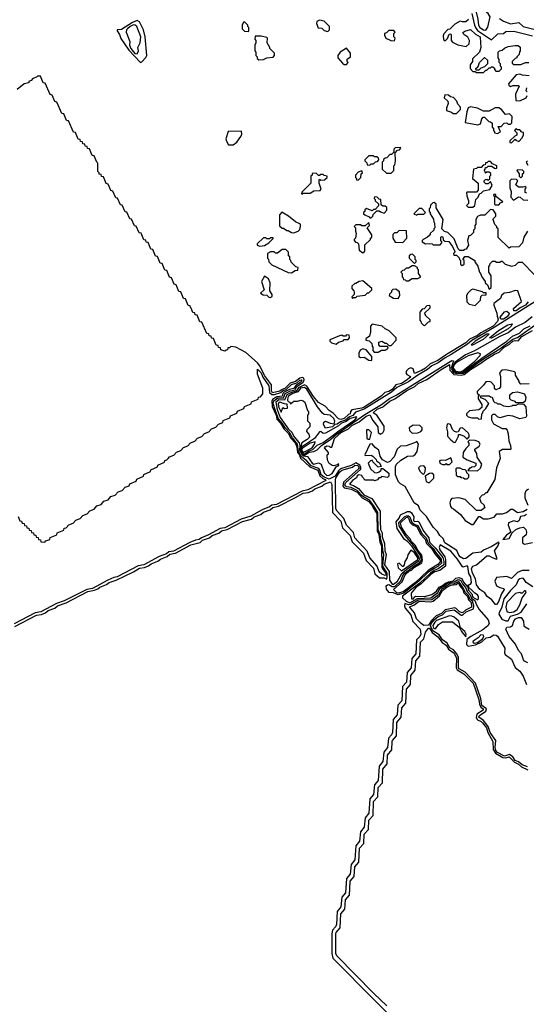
# Model space of a CAD drawing. Extents: x 2668140 to 2765664, y 823621 to 955240.
# Tile 3 of 256: x 2682291 to 2686621, y 841762 to 850172. Entities that reach past the tile are written whole.
import ezdxf

# ---------------------------------------------------------------- set-up
doc = ezdxf.new("R2010")
doc.units = 0

msp = doc.modelspace()

# ---------------------------------------------------------------- linework, layer by layer
at = {"layer": '0CON02XD'}
for points in [[(2686275, 850082.5), (2686292.5, 850107.5), (2686311.2, 850195), (2686295, 850223.8), (2686256.2, 850255), (2686215, 850322.5), (2686185, 850347.5), (2686165, 850350), (2686163.8, 850315), (2686180.5, 850280.5), (2686208, 850175), (2686211.2, 850125), (2686223.8, 850105), (2686255, 850083.8), (2686275, 850082.5)], [(2686155.8, 850225), (2686177.1, 850125), (2686186.4, 850106.4), (2686205, 850080), (2686325, 850000), (2686378.3, 850051.7), (2686427, 850053), (2686445, 850070), (2686515, 850072.5), (2686675, 850033.3)], [(2683325, 849807.5), (2683335, 849812.5), (2683370.5, 849849.5), (2683376.7, 849865), (2683362.5, 850025), (2683348.8, 850085), (2683315, 850152.5), (2683295, 850163.8), (2683255, 850148.5), (2683161.2, 850088.8), (2683124.4, 850085.6), (2683123.8, 850076.2), (2683145.8, 850045.8), (2683155, 850010.8), (2683225, 849911.8), (2683325, 849807.5)], [(2683295, 849880), (2683307.5, 849905), (2683302.5, 849935), (2683320, 849975), (2683326, 850025), (2683292.3, 850112.3), (2683277.5, 850125), (2683265, 850127.1), (2683235, 850114), (2683212, 850095), (2683204.2, 850085), (2683201.2, 850065), (2683232.5, 849985), (2683230, 849955), (2683240, 849925), (2683275, 849884.2), (2683295, 849880)], [(2684245, 850070), (2684250, 850075), (2684250, 850105), (2684240, 850115), (2684240, 850125), (2684215, 850150), (2684205, 850150), (2684192.5, 850125), (2684193.3, 850093.3), (2684213, 850073), (2684245, 850070)], [(2684925, 850070), (2684940, 850085), (2684940, 850115), (2684895, 850160), (2684855, 850167.5), (2684830, 850155), (2684828.3, 850138.3), (2684841.7, 850101.7), (2684875, 850100), (2684895, 850080), (2684925, 850070)], [(2686127.7, 850172.3), (2686105, 850152.5), (2686075, 850152.5), (2686055, 850160), (2686010, 850135), (2685968.3, 850091.7), (2685951.7, 850088.3), (2685915, 850050), (2685910, 850035), (2685913, 850003), (2685928.3, 849991.7), (2685948.3, 850011.7), (2685961.7, 850048.3), (2685975, 850050), (2685980, 850045), (2685980, 849995), (2685990.7, 849980.7), (2686035, 849957.5), (2686107, 849943), (2686132.5, 849965), (2686136.7, 849995), (2686121.2, 850021.2), (2686087.5, 850045), (2686078.3, 850061.7), (2686095, 850072.5), (2686145, 850087.5), (2686188, 850048), (2686227.5, 850025), (2686230, 849975), (2686232.5, 849935), (2686220, 849895), (2686161.7, 849838.3), (2686160, 849815), (2686140, 849785), (2686140, 849755), (2686165, 849730), (2686185, 849730), (2686195, 849720), (2686255, 849720), (2686275, 849740), (2686285, 849740), (2686305, 849760), (2686315, 849760), (2686325, 849770), (2686335, 849770), (2686348.3, 849758.3), (2686350, 849745), (2686361.7, 849731.7), (2686388.3, 849731.7), (2686408.3, 849751.7), (2686410, 849765), (2686400, 849775), (2686400, 849795), (2686390, 849805), (2686388.3, 849831.7), (2686380, 849845), (2686380, 849895), (2686393, 849907), (2686415, 849912.5), (2686435, 849930), (2686465, 849942.5), (2686525, 849952.5), (2686551.7, 849951.7), (2686568.3, 849938.3), (2686570, 849905), (2686563, 849897), (2686560, 849875), (2686540, 849855), (2686540, 849845), (2686525, 849840), (2686500, 849815), (2686501.7, 849801.7), (2686515, 849790), (2686575, 849790), (2686613, 849807), (2686643, 849807)], [(2686393, 850183), (2686425, 850158.6), (2686485, 850136.2), (2686557, 850147), (2686594.1, 850114.1), (2686685, 850090)], [(2685495, 849990), (2685500, 850015), (2685490, 850025), (2685490, 850055), (2685500, 850065), (2685488.3, 850078.3), (2685445, 850080), (2685425, 850060), (2685410, 850055), (2685408.3, 850038.3), (2685420, 850015), (2685463, 849993), (2685495, 849990)], [(2684335, 849830), (2684375, 849832.5), (2684403, 849847), (2684457, 849853), (2684470, 849865), (2684470, 849885), (2684430, 849925), (2684430, 849935), (2684407.5, 849975), (2684410, 850015), (2684405, 850020), (2684355, 850032.5), (2684305, 850030), (2684300, 850005), (2684310, 849995), (2684310, 849975), (2684300, 849955), (2684300, 849905), (2684310, 849895), (2684310, 849865), (2684320, 849855), (2684321.7, 849841.7), (2684335, 849830)], [(2685085, 849790), (2685100, 849805), (2685090, 849815), (2685090, 849835), (2685120, 849855), (2685120, 849885), (2685085, 849930), (2685030, 849895), (2685010, 849865), (2685010, 849845), (2685051.7, 849801.7), (2685065, 849790), (2685085, 849790)], [(2686215, 849740), (2686191.7, 849741.7), (2686190, 849755), (2686208.3, 849771.7), (2686220, 849805), (2686265, 849850), (2686290, 849825), (2686290, 849795), (2686265, 849770), (2686231.7, 849758.3), (2686215, 849740)], [(2686645, 849692.5), (2686588.3, 849698.3), (2686565, 849707.5), (2686535, 849700), (2686470, 849625), (2686471.7, 849611.7), (2686485, 849602.5), (2686505, 849610), (2686555, 849610), (2686560, 849605), (2686530, 849535), (2686531.7, 849481.7), (2686565, 849480), (2686620, 849505), (2686627.5, 849525)], [(2682250, 844990), (2682435, 845086.9), (2682477.6, 845092.4), (2682513.1, 845106.9), (2682535, 845125.6), (2682593.1, 845146.9), (2682615, 845165.6), (2682690, 845190), (2682875, 845286.9), (2682931.9, 845298.1), (2682959.4, 845310.6), (2682975, 845325.6), (2683033.1, 845346.9), (2683055, 845365.6), (2683115, 845385.6), (2683263.6, 845456.4), (2683315, 845486.9), (2683357.6, 845492.4), (2683393.1, 845506.9), (2683415, 845525.6), (2683473.1, 845546.9), (2683495, 845565.6), (2683553.1, 845586.9), (2683575, 845605.6), (2683623.6, 845616.4), (2683755, 845686.9), (2683833.1, 845706.9), (2683855, 845725.6), (2683913.1, 845746.9), (2683935, 845765.6), (2683993.1, 845786.9), (2684015, 845805.6), (2684063.6, 845816.4), (2684195, 845886.9), (2684273.1, 845906.9), (2684295, 845925.6), (2684353.1, 845946.9), (2684375, 845965.6), (2684433.1, 845986.9), (2684455, 846005.6), (2684503.6, 846016.4), (2684649.1, 846090.9), (2684715, 846126.9), (2684757.6, 846132.4), (2684793.1, 846146.9), (2684815, 846165.6), (2684873.1, 846186.9), (2684895, 846205.6), (2684947.5, 846225), (2684958.3, 846201.7), (2684964, 845964), (2685035, 845887.5), (2685051.7, 845831.7), (2685115, 845767.5), (2685131.7, 845711.7), (2685230, 845615), (2685251.7, 845551.7), (2685315, 845487.5), (2685327.7, 845437.7), (2685367.5, 845405), (2685405, 845404.4), (2685425, 845392.5), (2685432.1, 845407.9), (2685433.2, 845445), (2685395.5, 845505.5), (2685403.4, 845605), (2685394.7, 845635), (2685393, 845685), (2685378.3, 845728.3), (2685372, 845775), (2685356, 845815), (2685353.4, 845963.4), (2685318.3, 846018.3), (2685285.2, 846065.2), (2685221.2, 846101.2), (2685175, 846149.7), (2685125.2, 846175.2), (2685085, 846180.9), (2685070, 846195), (2685076.2, 846215), (2685206.4, 846333.6), (2685208.2, 846348.2), (2685198.4, 846368.4), (2685165, 846386.6), (2685125, 846363.3), (2685034.4, 846335.6), (2685015, 846319.5), (2684986.6, 846273.4), (2684935, 846246.4), (2684893.3, 846263.3), (2684868.9, 846285), (2684856.8, 846325), (2684847.3, 846337.3), (2684782, 846362), (2684744.5, 846405), (2684699.2, 846439.2), (2684673.5, 846485), (2684666.6, 846545), (2684621.7, 846601.7), (2684597.4, 846645), (2684561.9, 846681.9), (2684535, 846726), (2684503, 846763), (2684478.7, 846831.3), (2684458.1, 846895), (2684462.6, 846917.4), (2684498.6, 846941.4), (2684545, 846942.9), (2684560.6, 846979.4), (2684605, 847002.6), (2684645, 847010.8), (2684660.9, 847039.1), (2684713.8, 847075), (2684723.1, 847095), (2684719.2, 847109.2), (2684705, 847116.8), (2684685, 847110.8), (2684649.7, 847080.3), (2684603.7, 847066.3), (2684557.9, 847022.1), (2684535, 847014.1), (2684515, 846998.3), (2684452.9, 846985), (2684442.1, 847002.1), (2684443.6, 847053.6), (2684383.3, 847133.3), (2684345, 847216), (2684325, 847242), (2684225, 847330), (2684140, 847375), (2684095, 847380), (2684085, 847370), (2684071.7, 847368.3), (2684068.3, 847351.7), (2684055, 847350), (2684045, 847340), (2684011.7, 847351.7), (2684008.3, 847368.3), (2683991.7, 847371.7), (2683988.3, 847388.3), (2683971.7, 847391.7), (2683948.3, 847448.3), (2683931.7, 847451.7), (2683928.3, 847468.3), (2683911.7, 847471.7), (2683908.3, 847488.3), (2683891.7, 847491.7), (2683848.3, 847588.3), (2683831.7, 847591.7), (2683808.3, 847648.3), (2683791.7, 847651.7), (2683788.3, 847668.3), (2683771.7, 847671.7), (2683758.3, 847708.3), (2683750, 847715), (2683748.3, 847728.3), (2683731.7, 847731.7), (2683708.3, 847788.3), (2683691.7, 847791.7), (2683668.3, 847848.3), (2683651.7, 847851.7), (2683628.3, 847908.3), (2683611.7, 847911.7), (2683588.3, 847968.3), (2683571.7, 847971.7), (2683548.3, 848028.3), (2683531.7, 848031.7), (2683508.3, 848088.3), (2683491.7, 848091.7), (2683468.3, 848148.3), (2683451.7, 848151.7), (2683428.3, 848208.3), (2683411.7, 848211.7), (2683388.3, 848268.3), (2683371.7, 848271.7), (2683368.3, 848288.3), (2683351.7, 848291.7), (2683328.3, 848348.3), (2683311.7, 848351.7), (2683288.3, 848408.3), (2683271.7, 848411.7), (2683248.3, 848468.3), (2683231.7, 848471.7), (2683208.3, 848528.3), (2683191.7, 848531.7), (2683168.3, 848588.3), (2683151.7, 848591.7), (2683128.3, 848648.3), (2683111.7, 848651.7), (2683088.3, 848708.3), (2683071.7, 848711.7), (2683048.3, 848768.3), (2683031.7, 848771.7), (2683008.3, 848828.3), (2682991.7, 848831.7), (2682988.3, 848848.3), (2682971.7, 848851.7), (2682970, 848865), (2682960, 848875), (2682960, 848945), (2682950, 848955), (2682928.3, 849008.3), (2682911.7, 849011.7), (2682888.3, 849068.3), (2682871.7, 849071.7), (2682868.3, 849088.3), (2682851.7, 849091.7), (2682848.3, 849108.3), (2682831.7, 849111.7), (2682828.3, 849128.3), (2682811.7, 849131.7), (2682808.3, 849148.3), (2682791.7, 849151.7), (2682768.3, 849208.3), (2682751.7, 849211.7), (2682708.3, 849308.3), (2682691.7, 849311.7), (2682668.3, 849368.3), (2682651.7, 849371.7), (2682608.3, 849468.3), (2682591.7, 849471.7), (2682568.3, 849528.3), (2682551.7, 849531.7), (2682508.3, 849628.3), (2682491.7, 849631.7), (2682468.3, 849688.3), (2682445, 849690), (2682435, 849680), (2682405, 849670), (2682388.3, 849651.7), (2682370, 849645), (2682368.3, 849631.7), (2682330, 849625), (2682270, 849575)], [(2686627.5, 849555), (2686620, 849565), (2686625, 849590)], [(2686025, 849370), (2686060, 849405), (2686060, 849425), (2686035, 849450), (2686027, 849477), (2685998.3, 849508.3), (2685973, 849513), (2685957, 849527), (2685925, 849530), (2685920, 849505), (2685950, 849475), (2685952.5, 849455), (2685940, 849415), (2685940, 849395), (2685981.7, 849381.7), (2685995, 849370), (2686025, 849370)], [(2686375, 849200), (2686400, 849215), (2686381.7, 849258.3), (2686405, 849260), (2686433, 849287), (2686455, 849290), (2686465, 849280), (2686485, 849280), (2686498.3, 849291.7), (2686500, 849345), (2686478.3, 849368.3), (2686443, 849363), (2686410, 849405), (2686385, 849420), (2686355, 849420), (2686305, 849390), (2686255, 849390), (2686205, 849416.7), (2686145, 849426.7), (2686125, 849420), (2686112.5, 849385), (2686100, 849295), (2686207, 849273), (2686228.3, 849281.7), (2686240, 849325), (2686251.7, 849338.3), (2686265, 849340), (2686301.7, 849301.7), (2686315, 849300), (2686328.3, 849288.3), (2686330, 849255), (2686340, 849245), (2686340, 849225), (2686350, 849215), (2686350, 849205), (2686375, 849200)], [(2684075, 849102.5), (2684115, 849103.3), (2684147.5, 849125), (2684182.5, 849175), (2684190, 849195), (2684188.3, 849218.3), (2684073, 849217), (2684052.5, 849155), (2684057.5, 849135), (2684075, 849102.5)], [(2686495, 849120), (2686525, 849150), (2686531.7, 849141.7), (2686558.3, 849131.7), (2686587, 849163), (2686598.3, 849188.3), (2686598.3, 849208.3), (2686581.7, 849211.7), (2686565, 849230), (2686545, 849230), (2686531.7, 849238.3), (2686520, 849225), (2686540, 849205), (2686540, 849185), (2686521.7, 849178.3), (2686481.7, 849138.3), (2686481.7, 849121.7), (2686495, 849120)], [(2685465, 848860), (2685490, 848885), (2685490, 848925), (2685497, 848933), (2685502.5, 848965), (2685500, 849035), (2685521.7, 849058.3), (2685538.3, 849061.7), (2685550, 849075), (2685545, 849080), (2685501.7, 849078.3), (2685490, 849065), (2685488.3, 849041.7), (2685468.3, 849021.7), (2685455, 849020), (2685428.3, 848991.7), (2685415, 848990), (2685401.7, 848978.3), (2685400, 848965), (2685390, 848955), (2685390, 848895), (2685425, 848860), (2685465, 848860)], [(2685285, 848930), (2685295, 848940), (2685315, 848940), (2685331.7, 848958.3), (2685348.3, 848961.7), (2685360, 848975), (2685358.3, 848988.3), (2685345, 849000), (2685325, 849000), (2685315, 849010), (2685275, 849010), (2685240, 848975), (2685240, 848965), (2685258.3, 848948.3), (2685261.7, 848931.7), (2685285, 848930)], [(2686165, 848570), (2686180, 848585), (2686190, 848635), (2686210, 848655), (2686220, 848685), (2686235, 848690), (2686255, 848710), (2686308.3, 848721.7), (2686330, 848755), (2686315, 848790), (2686295, 848770), (2686275, 848770), (2686260, 848785), (2686260, 848795), (2686271.7, 848808.3), (2686285, 848810), (2686295, 848800), (2686308.3, 848811.7), (2686310, 848835), (2686317.5, 848845), (2686317, 848857), (2686305, 848870), (2686285, 848870), (2686271.7, 848861.7), (2686270, 848875), (2686260, 848885), (2686270, 848895), (2686271.7, 848908.3), (2686285, 848910), (2686295, 848920), (2686325, 848920), (2686355, 848900), (2686370, 848905), (2686370, 848925), (2686331.7, 848941.7), (2686315, 848960), (2686295, 848960), (2686285, 848950), (2686271.7, 848948.3), (2686268.3, 848931.7), (2686251.7, 848928.3), (2686235, 848910), (2686205, 848910), (2686195, 848900), (2686170, 848895), (2686160, 848815), (2686210, 848775), (2686210, 848715), (2686195, 848700), (2686115, 848700), (2686110, 848695), (2686111.7, 848668.3), (2686127.5, 848625), (2686127, 848603), (2686110, 848585), (2686125, 848570), (2686165, 848570)], [(2686630, 848965), (2686620, 848955), (2686635, 848930)], [(2685185, 848800), (2685207, 848823), (2685210, 848855), (2685220, 848865), (2685215, 848880), (2685185, 848870), (2685160, 848845), (2685160, 848825), (2685170, 848815), (2685170, 848805), (2685185, 848800)], [(2686575, 848820), (2686590, 848835), (2686590, 848855), (2686600, 848865), (2686600, 848875), (2686587.5, 848887.5), (2686545, 848890), (2686540, 848885), (2686560, 848855), (2686560, 848835), (2686575, 848820)], [(2684705, 848682.5), (2684715, 848690), (2684775, 848690), (2684805, 848710), (2684858.3, 848711.7), (2684867.5, 848725), (2684850, 848775), (2684850, 848805), (2684855, 848810), (2684865, 848800), (2684897, 848803), (2684920, 848825), (2684920, 848835), (2684895, 848840), (2684885, 848850), (2684865, 848850), (2684855, 848840), (2684845, 848840), (2684825, 848860), (2684791.7, 848858.3), (2684790, 848845), (2684780, 848835), (2684780, 848775), (2684701.7, 848698.3), (2684700, 848685), (2684705, 848682.5)], [(2686625, 848690), (2686610, 848695), (2686610, 848725), (2686620, 848735), (2686618.3, 848748.3), (2686595, 848740), (2686555, 848740), (2686531.7, 848761.7), (2686541.7, 848788.3), (2686550, 848795), (2686538.3, 848808.3), (2686495, 848810), (2686480, 848795), (2686480, 848735), (2686492.5, 848705), (2686490, 848655), (2686511.7, 848631.7), (2686555, 848660), (2686570, 848655), (2686595, 848632.5), (2686635, 848630)], [(2685295, 848480), (2685310, 848495), (2685311.7, 848508.3), (2685345, 848540), (2685365, 848540), (2685375, 848530), (2685405, 848520), (2685430, 848545), (2685428.3, 848568.3), (2685415, 848580), (2685395, 848580), (2685381.7, 848591.7), (2685377, 848637), (2685365, 848640), (2685347, 848657), (2685325, 848660), (2685320, 848645), (2685330, 848635), (2685330, 848625), (2685358.3, 848598.3), (2685358.3, 848581.7), (2685328.3, 848551.7), (2685315, 848550), (2685305, 848540), (2685255, 848560), (2685241.7, 848548.3), (2685240, 848535), (2685230, 848525), (2685230, 848515), (2685240, 848505), (2685278.3, 848488.3), (2685285, 848480), (2685295, 848480)], [(2686630, 848365), (2686600, 848315), (2686590, 848265), (2686557, 848233), (2686485, 848230), (2686475, 848220), (2686381.7, 848311.7), (2686380, 848385), (2686370, 848395), (2686370, 848405), (2686351.7, 848421.7), (2686337.5, 848465), (2686340, 848475), (2686360, 848495), (2686360, 848515), (2686338.3, 848548.3), (2686315, 848550), (2686267, 848503), (2686228.3, 848501.7), (2686205, 848490), (2686190, 848465), (2686190, 848425), (2686180, 848415), (2686180, 848385), (2686170, 848375), (2686170, 848355), (2686145, 848330), (2686130, 848325), (2686123, 848307), (2686117.5, 848285), (2686127.5, 848245), (2686108.3, 848211.7), (2686095, 848210), (2686085, 848200), (2686051.7, 848201.7), (2686040, 848215), (2686005, 848300), (2685950, 848355), (2685921.7, 848361.7), (2685900, 848385), (2685910, 848465), (2685850, 848565), (2685850, 848595), (2685835, 848610), (2685821.7, 848608.3), (2685803, 848587), (2685800, 848565), (2685790, 848555), (2685790, 848535), (2685798.3, 848528.3), (2685800, 848515), (2685827, 848467), (2685830, 848445), (2685837.5, 848435), (2685840, 848395), (2685830, 848385), (2685830, 848375), (2685800, 848345), (2685800, 848335), (2685777, 848313), (2685740, 848295), (2685730, 848285), (2685730, 848275), (2685758.3, 848258.3), (2685795, 848260), (2685817, 848257), (2685825, 848250), (2685885, 848250), (2685900, 848265), (2685900, 848275), (2685890, 848285), (2685890, 848315), (2685895, 848320), (2685908.3, 848318.3), (2685911.7, 848291.7), (2685925, 848280), (2685958.3, 848278.3), (2685987, 848237), (2686010, 848195), (2686010, 848185), (2686000, 848175), (2686001.7, 848161.7), (2686025, 848160), (2686048.3, 848138.3), (2686050, 848125), (2686060, 848115), (2686060, 848085), (2686071.7, 848071.7), (2686090, 848085), (2686090, 848115), (2686080, 848125), (2686095, 848150), (2686125, 848150), (2686180, 848115), (2686180, 848105), (2686207, 848067), (2686220, 848015), (2686230, 848005), (2686240, 847975), (2686270, 847935), (2686270, 847925), (2686288.3, 847908.3), (2686305, 847870), (2686320, 847885), (2686320, 847985), (2686300, 848015), (2686300, 848065), (2686310, 848075), (2686311.7, 848088.3), (2686331.7, 848108.3), (2686355, 848110), (2686365, 848100), (2686395, 848100), (2686405, 848110), (2686415, 848110), (2686440, 848085), (2686495, 848066.7), (2686530, 848075), (2686555, 848100), (2686585, 848100), (2686691.7, 847991.7)], [(2686385, 848590), (2686401.7, 848608.3), (2686420, 848615), (2686361.7, 848661.7), (2686360, 848680), (2686345, 848680), (2686340, 848675), (2686350, 848655), (2686350, 848595), (2686355, 848590), (2686385, 848590)], [(2684635, 848352.5), (2684670, 848365), (2684685, 848380), (2684692.5, 848405), (2684690, 848425), (2684650, 848445), (2684590, 848495), (2684533, 848527), (2684512.5, 848505), (2684511.7, 848411.7), (2684535, 848390), (2684545, 848390), (2684575, 848370), (2684585, 848370), (2684613, 848353), (2684635, 848352.5)], [(2685685, 848502.5), (2685695, 848510), (2685745, 848510), (2685760, 848525), (2685728.3, 848558.3), (2685705, 848560), (2685660, 848515), (2685685, 848502.5)], [(2685225, 848180), (2685240, 848195), (2685241.7, 848248.3), (2685290, 848295), (2685290, 848305), (2685300, 848315), (2685300, 848335), (2685260, 848395), (2685280, 848415), (2685275, 848440), (2685245, 848410), (2685215, 848410), (2685205, 848420), (2685165, 848420), (2685150, 848405), (2685160, 848395), (2685160, 848365), (2685167.5, 848345), (2685160, 848305), (2685150, 848295), (2685150, 848285), (2685161.7, 848271.7), (2685175, 848270), (2685188.3, 848258.3), (2685193, 848203), (2685225, 848180)], [(2685565, 848270), (2685600, 848305), (2685598.3, 848368.3), (2685535, 848370), (2685515, 848350), (2685495, 848350), (2685481.7, 848338.3), (2685480, 848305), (2685501.7, 848271.7), (2685565, 848270)], [(2684345, 848237.5), (2684385, 848242.5), (2684420, 848265), (2684458.3, 848301.7), (2684458.3, 848308.3), (2684435, 848310), (2684425, 848300), (2684405, 848300), (2684395, 848310), (2684375, 848310), (2684321.7, 848258.3), (2684320, 848245), (2684345, 848237.5)], [(2684615, 848010), (2684645, 848030), (2684668.3, 848031.7), (2684670, 848055), (2684651.7, 848061.7), (2684611.7, 848101.7), (2684610, 848115), (2684600, 848125), (2684600, 848145), (2684590, 848155), (2684590, 848185), (2684565, 848210), (2684535, 848210), (2684495, 848177.5), (2684478.3, 848178.3), (2684465, 848190), (2684435, 848190), (2684410, 848175), (2684410, 848135), (2684417, 848127), (2684420, 848105), (2684445, 848077.5), (2684585, 848012.5), (2684615, 848010)], [(2685665, 848090), (2685680, 848105), (2685680, 848115), (2685670, 848125), (2685670, 848145), (2685648.3, 848168.3), (2685633, 848167), (2685620, 848155), (2685620, 848135), (2685665, 848090)], [(2685615, 847940), (2685645, 847960), (2685695, 847960), (2685720, 847975), (2685700, 848005), (2685700, 848035), (2685690, 848045), (2685690, 848055), (2685665, 848070), (2685645, 848070), (2685615, 848050), (2685595, 848050), (2685578.3, 848031.7), (2685561.7, 848028.3), (2685550, 848015), (2685560, 848005), (2685560, 847975), (2685570, 847965), (2685571.7, 847951.7), (2685585, 847950), (2685595, 847940), (2685615, 847940)], [(2684435, 847800), (2684448.3, 847811.7), (2684450, 847825), (2684430, 847855), (2684433.3, 847925), (2684417.7, 847957.7), (2684385, 847980), (2684358.8, 847935), (2684380, 847865), (2684350, 847835), (2684373, 847823), (2684405, 847820), (2684421.7, 847801.7), (2684435, 847800)], [(2685135, 847790), (2685145, 847800), (2685165, 847800), (2685175, 847810), (2685245, 847820), (2685265, 847840), (2685275, 847840), (2685300, 847865), (2685300, 847875), (2685225, 847940), (2685193, 847937), (2685165, 847920), (2685155, 847920), (2685130, 847895), (2685130, 847875), (2685147, 847857), (2685150, 847845), (2685150, 847825), (2685130, 847805), (2685135, 847790)], [(2686865, 847869.5), (2686347.6, 847542.4), (2686155, 847431.5), (2686118.9, 847401.1), (2685978.7, 847311.3), (2685927.5, 847285), (2685867.8, 847242.2), (2685812.5, 847215), (2685775.9, 847184.1), (2685694.1, 847135.9), (2685615, 847078.9), (2685515, 847030), (2685470.2, 846989.8), (2685236, 846844), (2685161.5, 846818.5), (2685139.4, 846790.6), (2685111.2, 846778.8), (2685075, 846751.1), (2685032.9, 846737.1), (2685005, 846717.5), (2684986, 846714), (2684965, 846693.6), (2684905, 846682.5), (2684887.5, 846715), (2684890, 846735), (2684905, 846742.5), (2684945, 846726), (2684979.3, 846720.7), (2684986, 846744), (2684975.8, 846765), (2684945, 846792.9), (2684895, 846800), (2684880.7, 846810.7), (2684835.8, 846865.8), (2684745, 847015.7), (2684725, 847029.2), (2684691.2, 847025), (2684667.2, 846992.8), (2684625, 846978.1), (2684590, 846955), (2684583.1, 846945), (2684581.2, 846921.2), (2684585, 846910), (2684600, 846905), (2684605, 846890), (2684635, 846912.5), (2684665, 846912.5), (2684695, 846922.5), (2684715, 846917.5), (2684727.5, 846905), (2684750, 846835), (2684760, 846825), (2684760, 846805), (2684750, 846795), (2684750, 846745), (2684770, 846725), (2684770, 846695), (2684745, 846670), (2684742.5, 846655), (2684761.7, 846631.7), (2684767.5, 846605), (2684747.5, 846585), (2684701.7, 846558.3), (2684687.6, 846505), (2684691.2, 846485), (2684714.4, 846454.4), (2684725, 846453.3), (2684765, 846476.9), (2684805.9, 846484.1), (2684835, 846496.7), (2684871.4, 846535), (2684950.3, 846589.7), (2684995, 846629.6), (2685241.2, 846798.8), (2685385, 846884.4), (2685453.1, 846936.9), (2685509.2, 846965), (2685955.8, 847245), (2685985, 847261.9), (2685999.4, 847259.4), (2685977.6, 847195), (2685999.6, 847159.6), (2686015, 847151.7), (2686078.7, 847151.3), (2686255, 847275.4), (2686395, 847361.8), (2686505, 847443.8), (2686545, 847458.1), (2686714.1, 847575.9)], [(2686637.5, 847762.5), (2686615, 847734.2), (2686568.8, 847711.2), (2686535, 847684.2), (2686514, 847684), (2686512.5, 847705), (2686580, 847765), (2686550, 847855), (2686525, 847860), (2686477, 847843), (2686433, 847837), (2686410, 847815), (2686399.3, 847790.7), (2686343, 847747), (2686343, 847733), (2686370, 847665), (2686371.7, 847638.3), (2686380, 847615), (2686373.8, 847595), (2686337.5, 847555), (2686231.9, 847498.1), (2686205, 847474.5), (2686135.5, 847444.5), (2686105, 847411.9), (2685938.2, 847311.8), (2685865, 847260.6), (2685798.9, 847231.1), (2685758.8, 847195), (2685725, 847176.2), (2685665, 847150), (2685655, 847190), (2685635, 847197.5), (2685615, 847190), (2685596.4, 847173.6), (2685592.5, 847155), (2685600.7, 847140.7), (2685630, 847125), (2685626.7, 847115), (2685603.8, 847095), (2685553.8, 847065), (2685505, 847054.2), (2685475, 847014.4), (2685445, 846996), (2685411.7, 846988.3), (2685380, 846955), (2685235, 846863.3), (2685215, 846854.5), (2685129.2, 846840.8), (2685118.8, 846825), (2685116.2, 846805)], [(2685525, 847790), (2685540, 847815), (2685538.3, 847848.3), (2685505, 847870), (2685481.7, 847868.3), (2685470, 847855), (2685470, 847845), (2685451.7, 847828.3), (2685450, 847815), (2685485, 847792.5), (2685525, 847790)], [(2686185, 847730), (2686230, 847775), (2686231.7, 847808.3), (2686245, 847820), (2686278.3, 847821.7), (2686278.3, 847838.3), (2686255, 847840), (2686247, 847847), (2686165, 847870), (2686150, 847865), (2686120, 847835), (2686110, 847815), (2686111.7, 847761.7), (2686133, 847743), (2686185, 847730)], [(2685755, 847560), (2685785, 847590), (2685800, 847595), (2685798.3, 847608.3), (2685760, 847645), (2685760, 847655), (2685750, 847665), (2685798.3, 847711.7), (2685800, 847725), (2685795, 847730), (2685771.7, 847728.3), (2685748.3, 847701.7), (2685731.7, 847698.3), (2685710, 847675), (2685710, 847605), (2685720, 847595), (2685721.7, 847581.7), (2685741.7, 847561.7), (2685755, 847560)], [(2686403, 847613), (2686398.3, 847631.7), (2686434.1, 847675.9), (2686455, 847683.3), (2686473.3, 847665), (2686472, 847655), (2686457.1, 847635), (2686425, 847614.4), (2686403, 847613)], [(2686672.5, 847635), (2686610, 847585), (2686527.5, 847545), (2686465, 847496.7), (2686395, 847467.1), (2686245, 847381.9), (2686177.6, 847342.4), (2686102, 847308), (2686012.2, 847247.8), (2685987.2, 847205), (2685996.8, 847175), (2686025, 847158.5), (2686063.3, 847156.7), (2686078.1, 847161.9), (2686239.7, 847280.3), (2686453.3, 847425), (2686502.5, 847467.5), (2686563.3, 847495), (2686599.3, 847530.7), (2686655, 847557.5)], [(2685116.2, 846805), (2685101.2, 846798.8), (2685065, 846764.4), (2685035, 846758), (2685015, 846763.8), (2684971.2, 846811.2), (2684936.7, 846835), (2684901.7, 846871.7), (2684845, 846902), (2684802.9, 846952.9), (2684745, 847041.4), (2684725, 847051.8), (2684675, 847028.8), (2684655, 846998), (2684615, 846989), (2684575, 846966.5), (2684555, 846923.6), (2684505, 846925.2), (2684479.6, 846905), (2684493.1, 846843.1), (2684518.2, 846775), (2684588.4, 846675), (2684618, 846648), (2684635, 846612.3), (2684678.6, 846558.6), (2684686.1, 846536.1), (2684682.1, 846495), (2684704.7, 846454.7), (2684715, 846445.6), (2684749.8, 846439.8), (2684791.5, 846385), (2684805, 846375.6), (2684845, 846386.7), (2684867.5, 846375), (2684892.8, 846302.8), (2684915, 846278), (2684935, 846280.8), (2684962.5, 846295), (2684996.4, 846353.6), (2685020, 846365), (2685015, 846380), (2685005, 846370), (2684975, 846362.5), (2684963, 846363), (2684935, 846380), (2684923.6, 846403.6), (2684920, 846435), (2684920, 846455), (2684930, 846465), (2684930, 846475), (2684897.5, 846515), (2684902.5, 846525), (2684915, 846532.5), (2684935, 846530), (2684945, 846520), (2684958.3, 846521.7), (2684982.5, 846595), (2685037.5, 846645), (2685102.1, 846677.9), (2685131.4, 846705), (2685192.2, 846737.8), (2685252, 846785), (2685285, 846796.7), (2685309.1, 846749.1), (2685351.2, 846695), (2685356.4, 846646.4), (2685375, 846632.5), (2685395, 846642.5), (2685407.5, 846665), (2685405, 846700), (2685345, 846793.3), (2685312.5, 846815), (2685346.2, 846845), (2685394.5, 846865.5), (2685456.2, 846915), (2685496.8, 846933.2), (2685598.8, 847005), (2685669.7, 847040.3), (2685695.7, 847064.3), (2685770, 847100), (2685894, 847185), (2685965, 847225.8), (2685968.5, 847178.5), (2686001.8, 847141.8), (2686065, 847136.1), (2686090, 847140), (2686144.4, 847185), (2686232.8, 847237.2), (2686266, 847265), (2686348.8, 847315), (2686389.2, 847330.8), (2686433.1, 847375), (2686473.3, 847396.7), (2686505, 847425.5), (2686525, 847432), (2686550.7, 847429.3), (2686584, 847465), (2686673, 847517)], [(2685321.7, 847331.7), (2685355, 847332.5), (2685385, 847350), (2685415, 847350), (2685440, 847365), (2685435, 847380), (2685371.7, 847381.7), (2685360, 847395), (2685361.7, 847418.3), (2685387, 847427), (2685415, 847410), (2685425, 847410), (2685445, 847390), (2685465, 847390), (2685510, 847435), (2685510, 847455), (2685450, 847515), (2685415, 847532.5), (2685390, 847555), (2685305, 847570), (2685290, 847555), (2685290, 847505), (2685281.7, 847468.3), (2685250, 847445), (2685250, 847435), (2685278.3, 847428.3), (2685300, 847405), (2685303, 847383), (2685310, 847375), (2685310, 847345), (2685321.7, 847331.7)], [(2686325, 847452.9), (2686307.5, 847455), (2686384.1, 847515.9), (2686464.6, 847565.4), (2686500, 847575), (2686492, 847555), (2686467.4, 847532.6), (2686325, 847452.9)], [(2684995, 847400), (2685015, 847417.5), (2685055, 847430), (2685065, 847440), (2685098.3, 847441.7), (2685110, 847455), (2685108.3, 847478.3), (2685085, 847480), (2685075, 847470), (2685055, 847470), (2685045, 847477.5), (2685025, 847472.5), (2684943.3, 847436.7), (2684942.5, 847425), (2684955, 847412.5), (2684995, 847400)], [(2686165, 847394.3), (2686255, 847444.2), (2686302.5, 847485), (2686283.3, 847485), (2686183.8, 847425), (2686150, 847395), (2686165, 847394.3)], [(2685295, 847260), (2685300, 847265), (2685300, 847295), (2685253, 847353), (2685225, 847360), (2685200.7, 847349.3), (2685190, 847325), (2685190, 847295), (2685205, 847287.5), (2685235, 847290), (2685275, 847262.5), (2685295, 847260)], [(2686055, 847163.4), (2686077.5, 847172.5), (2686180.8, 847255), (2686227.5, 847305), (2686228.3, 847318.3), (2686207, 847327), (2686125, 847301.4), (2686024.6, 847245), (2686000, 847215), (2685995.3, 847195), (2686015, 847169), (2686055, 847163.4)], [(2682278.3, 845928.3), (2682291.7, 845891.7), (2682308.3, 845888.3), (2682311.7, 845871.7), (2682328.3, 845868.3), (2682331.7, 845851.7), (2682348.3, 845848.3), (2682351.7, 845831.7), (2682368.3, 845828.3), (2682371.7, 845811.7), (2682388.3, 845808.3), (2682391.7, 845791.7), (2682408.3, 845788.3), (2682411.7, 845771.7), (2682428.3, 845768.3), (2682431.7, 845751.7), (2682448.3, 845748.3), (2682451.7, 845731.7), (2682468.3, 845728.3), (2682471.7, 845711.7), (2682505, 845710), (2682515, 845720), (2682548.3, 845731.7), (2682551.7, 845748.3), (2682608.3, 845771.7), (2682611.7, 845788.3), (2682668.3, 845811.7), (2682671.7, 845828.3), (2682688.3, 845831.7), (2682711.7, 845858.3), (2682748.3, 845871.7), (2682771.7, 845898.3), (2682808.3, 845911.7), (2682831.7, 845938.3), (2682868.3, 845951.7), (2682891.7, 845978.3), (2682928.3, 845991.7), (2682951.7, 846018.3), (2682988.3, 846031.7), (2683011.7, 846058.3), (2683048.3, 846071.7), (2683071.7, 846098.3), (2683108.3, 846111.7), (2683131.7, 846138.3), (2683168.3, 846151.7), (2683191.7, 846178.3), (2683228.3, 846191.7), (2683231.7, 846208.3), (2683288.3, 846231.7), (2683291.7, 846248.3), (2683348.3, 846271.7), (2683351.7, 846288.3), (2683408.3, 846311.7), (2683411.7, 846328.3), (2683468.3, 846351.7), (2683471.7, 846368.3), (2683528.3, 846391.7), (2683531.7, 846408.3), (2683548.3, 846411.7), (2683560, 846425), (2683571.7, 846438.3), (2683608.3, 846451.7), (2683631.7, 846478.3), (2683668.3, 846491.7), (2683691.7, 846518.3), (2683728.3, 846531.7), (2683751.7, 846558.3), (2683788.3, 846571.7), (2683811.7, 846598.3), (2683848.3, 846611.7), (2683871.7, 846638.3), (2683908.3, 846651.7), (2683931.7, 846678.3), (2683968.3, 846691.7), (2683991.7, 846718.3), (2684028.3, 846731.7), (2684031.7, 846748.3), (2684088.3, 846771.7), (2684091.7, 846788.3), (2684148.3, 846811.7), (2684151.7, 846828.3), (2684208.3, 846851.7), (2684211.7, 846868.3), (2684268.3, 846891.7), (2684271.7, 846908.3), (2684328.3, 846931.7), (2684331.7, 846948.3), (2684348.3, 846951.7), (2684370, 846975), (2684370, 847025), (2684323, 847143), (2684322.5, 847187.5), (2684355, 847156.2), (2684369.5, 847119.5), (2684422, 847045), (2684426.6, 846986.6), (2684445, 846969.4), (2684470.3, 846969.7), (2684522.3, 846987.7), (2684544, 847005), (2684567.8, 847012.2), (2684615, 847056.5), (2684660, 847070), (2684685, 847092.5), (2684702.5, 847095), (2684695, 847076.2), (2684651.4, 847048.6), (2684635, 847020.6), (2684596.7, 847013.3), (2684550.4, 846989.6), (2684540.2, 846979.8), (2684535, 846956.7), (2684488.6, 846951.4), (2684452.6, 846927.4), (2684446.4, 846915), (2684449.1, 846869.1), (2684482.9, 846795), (2684489.3, 846759.3), (2684521.4, 846725), (2684548.5, 846678.5), (2684585, 846640.8), (2684608.6, 846598.6), (2684645, 846559.2), (2684661.1, 846525), (2684666.2, 846476.2), (2684682.2, 846455), (2684689.7, 846429.7), (2684771.8, 846351.8), (2684840.8, 846325), (2684856.1, 846276.1), (2684883.3, 846253.3), (2684903.3, 846245), (2684907.5, 846235), (2684753.3, 846155), (2684705, 846146), (2684485, 846031.9), (2684445, 846026), (2684425, 846010.8), (2684365, 845986), (2684267.4, 845932.6), (2684185, 845906), (2684045, 845831.9), (2684005, 845826), (2683905, 845770.8), (2683844.3, 845745.7), (2683825, 845730.8), (2683794.2, 845725.8), (2683745, 845706), (2683605, 845631.9), (2683565, 845626), (2683545, 845610.8), (2683484.3, 845585.7), (2683353.3, 845515), (2683305, 845506), (2683125, 845411.9), (2683095, 845407.5), (2683045, 845386), (2682913.3, 845315), (2682865, 845306), (2682670.9, 845209.1), (2682605, 845186), (2682473.3, 845115), (2682425, 845106), (2682245, 845011.9)], [(2686647, 847063), (2686575, 847060), (2686560, 847075), (2686560, 847085), (2686530, 847135), (2686530, 847155), (2686520, 847165), (2686445, 847182.5), (2686413, 847177), (2686393, 847157), (2686400, 847125), (2686400, 847035), (2686388.3, 847021.7), (2686361.7, 847011.7), (2686350, 847025), (2686350, 847045), (2686320, 847075), (2686305, 847082.5), (2686275, 847080), (2686255, 847050), (2686200, 846995), (2686201.7, 846981.7), (2686220, 846965), (2686210, 846955), (2686210, 846935), (2686240, 846885), (2686241.7, 846858.3), (2686215, 846840), (2686135, 846830), (2686110, 846805), (2686110, 846795), (2686125, 846780), (2686155, 846770), (2686205, 846770), (2686215, 846760), (2686238.3, 846761.7), (2686240, 846805), (2686250, 846815), (2686251.7, 846828.3), (2686275, 846850), (2686300, 846895), (2686268.3, 846928.3), (2686231.7, 846941.7), (2686230, 846955), (2686235, 846960), (2686305, 846960), (2686315, 846950), (2686328.3, 846948.3), (2686340, 846915), (2686351.7, 846901.7), (2686365, 846900), (2686375, 846890), (2686395, 846890), (2686425, 846872.5), (2686465, 846867.5), (2686497, 846873), (2686505, 846880), (2686535, 846880), (2686555, 846890), (2686598.3, 846888.3), (2686617.5, 846865), (2686622.5, 846785), (2686617, 846773), (2686565, 846763.3), (2686506.4, 846786.4), (2686465, 846792.5), (2686395, 846772.5), (2686375, 846780), (2686355, 846800), (2686335, 846800), (2686323, 846787), (2686323, 846753), (2686340.7, 846720.7), (2686415, 846680), (2686445, 846680), (2686457, 846667), (2686467.5, 846635), (2686472.5, 846575), (2686486.7, 846535), (2686487.5, 846505), (2686485, 846500), (2686418.3, 846501.7), (2686390, 846485), (2686398.8, 846425), (2686366.7, 846345), (2686352.5, 846245), (2686285, 846130), (2686275, 846130), (2686257, 846113), (2686245, 846110), (2686220, 846085), (2686231.7, 846051.7), (2686260, 846025), (2686260, 846015), (2686270, 846005), (2686235, 845980), (2686195, 845980), (2686100, 846075), (2686045, 846086.7), (2685985, 846082.5), (2685973, 846067), (2685967.5, 846045), (2685972.5, 846015), (2685985, 846000), (2686000, 845995), (2686060, 845945), (2686100, 845895), (2686155, 845860), (2686165, 845860), (2686175, 845870), (2686215, 845930), (2686225, 845930), (2686255, 845907.5), (2686295, 845907.5), (2686347, 845923), (2686368.3, 845951.7), (2686418.3, 845951.7), (2686452.5, 845962.5), (2686488.3, 845991.7), (2686505, 845990), (2686545, 845962.5), (2686595, 845972.5), (2686629.3, 845990.7)], [(2686595, 846900), (2686535, 846900), (2686525, 846910), (2686491.7, 846921.7), (2686480, 846935), (2686481.7, 846968.3), (2686503, 846987), (2686545, 846992.5), (2686605, 846977.5), (2686616.7, 846945), (2686610, 846915), (2686595, 846900)], [(2684525, 846820), (2684541.7, 846858.3), (2684555, 846850), (2684580, 846855), (2684578.3, 846888.3), (2684555, 846890), (2684515, 846906), (2684505, 846902.5), (2684500.8, 846889.2), (2684505, 846860), (2684525, 846820)], [(2684715, 846463), (2684725, 846463.7), (2684765, 846490.6), (2684797.8, 846502.2), (2684835, 846539.2), (2684885, 846561.8), (2684948.9, 846605), (2685019, 846661), (2685155, 846753.5), (2685172.5, 846775), (2685170, 846780), (2685115, 846764.4), (2685080.6, 846739.4), (2685042.5, 846725), (2685015.9, 846704.1), (2684905, 846641.5), (2684885, 846637.5), (2684865, 846653.3), (2684855, 846652.5), (2684812, 846595), (2684700.4, 846519.6), (2684693.2, 846505), (2684695, 846488.9), (2684715, 846463)], [(2685645, 846640), (2685695, 846642.5), (2685720, 846655), (2685731.7, 846668.3), (2685730, 846685), (2685710, 846705), (2685655, 846707.5), (2685620, 846685), (2685621.7, 846661.7), (2685645, 846640)], [(2686005, 846560), (2686015, 846562.5), (2686042.5, 846615), (2686041.7, 846628.3), (2686055, 846630), (2686090, 846615), (2686115, 846590), (2686131.7, 846608.3), (2686132.5, 846625), (2686123, 846643), (2686075, 846686.7), (2686055, 846682.5), (2686038.3, 846651.7), (2686025, 846647.5), (2686007.5, 846655), (2685991.7, 846671.7), (2685973, 846713), (2685955, 846720), (2685945, 846717.5), (2685938.8, 846685), (2685947, 846653), (2685947.5, 846615), (2685975, 846582.5), (2686005, 846560)], [(2685268.3, 846588.3), (2685285, 846590), (2685297, 846647), (2685275, 846670), (2685255, 846670), (2685258.3, 846598.3), (2685268.3, 846588.3)], [(2684715, 846474.1), (2684792.2, 846515), (2684811.9, 846545), (2684815.7, 846565.7), (2684774.8, 846555.2), (2684705, 846510.4), (2684700.2, 846495), (2684715, 846474.1)], [(2686645, 845466.7), (2686585, 845467.5), (2686545, 845450), (2686495, 845400), (2686455, 845417.5), (2686365, 845407.5), (2686353.3, 845375), (2686366.2, 845336.2), (2686395, 845321.2), (2686430, 845315), (2686432.5, 845305), (2686410.5, 845269.5), (2686380, 845195), (2686365, 845177.5), (2686358.3, 845178.3), (2686325.9, 845215.9), (2686286.7, 845245), (2686267.1, 845277.1), (2686225, 845303.8), (2686196.7, 845345), (2686186, 845395), (2686161.4, 845445), (2686153.1, 845485), (2686163.8, 845505), (2686195.4, 845514.6), (2686285, 845593.8), (2686305, 845594), (2686330.7, 845579.3), (2686365, 845563.8), (2686372.5, 845567.5), (2686348, 845635), (2686378.8, 845675), (2686390, 845705), (2686385, 845710), (2686320.7, 845669.3), (2686255, 845640), (2686235, 845623.8), (2686165, 845616.2), (2686105, 845570), (2686085, 845568), (2686056.7, 845585), (2686045, 845597.5), (2686027.7, 845637.7), (2685926.2, 845705), (2685910.5, 845740.5), (2685881.2, 845765), (2685861.7, 845801.7), (2685825, 845836.7), (2685768.8, 845928.8), (2685713.2, 845983.2), (2685700, 846020), (2685663.8, 846045), (2685586.7, 846185), (2685546.4, 846206.4), (2685527.5, 846225), (2685503.6, 846283.6), (2685502.5, 846355), (2685512.5, 846375), (2685549.3, 846410.7), (2685605, 846443.3), (2685655, 846446.7), (2685671.7, 846458.3), (2685688.8, 846485), (2685700, 846545), (2685685, 846570), (2685665, 846557.5), (2685595, 846532.5), (2685545, 846530), (2685517.5, 846505), (2685493, 846437), (2685455, 846397.5), (2685435, 846390), (2685391.7, 846411.7), (2685373.6, 846443.6), (2685360, 846495), (2685328.3, 846518.3), (2685305, 846550), (2685285, 846547.5), (2685240, 846455), (2685245, 846450), (2685295, 846452.5), (2685310, 846445), (2685337.5, 846415), (2685340, 846405), (2685366.4, 846386.4), (2685380, 846355), (2685355, 846350), (2685310, 846395), (2685305, 846410), (2685290, 846405), (2685270, 846385), (2685290, 846335), (2685323, 846303), (2685345, 846302.5), (2685365, 846310), (2685380, 846325), (2685381.7, 846338.3), (2685395, 846337.5), (2685445, 846297.5), (2685447, 846273), (2685435, 846262.5), (2685385, 846270), (2685375, 846260), (2685361.7, 846258.3), (2685348.3, 846241.7), (2685325, 846232.5), (2685315, 846240), (2685245, 846240), (2685220, 846265), (2685215, 846280), (2685190, 846285), (2685175, 846276), (2685170, 846260), (2685136.7, 846235), (2685110, 846205), (2685144, 846194), (2685187, 846167), (2685232.9, 846115), (2685301.2, 846081.2), (2685370.8, 845975), (2685371.2, 845888.8), (2685375, 845817.5), (2685389.2, 845789.2), (2685390.7, 845755), (2685408.1, 845698.1), (2685411.4, 845635), (2685424.7, 845605), (2685410.3, 845515), (2685448.3, 845458.3), (2685452.2, 845385), (2685475, 845350.6), (2685485, 845350.4), (2685519.1, 845375), (2685558.5, 845441.5), (2685600, 845480), (2685705, 845551.9), (2685709.4, 845565), (2685702.4, 845585), (2685645, 845671.5), (2685605, 845714.4), (2685580.8, 845730.8), (2685517.5, 845827.5), (2685507.9, 845882.1), (2685533.8, 845915), (2685546.7, 845943.3), (2685605, 845970), (2685625, 845970), (2685640.9, 845960.9), (2685659.2, 845925), (2685655.7, 845895), (2685665, 845886.9), (2685695, 845888.6), (2685703.1, 845883.1), (2685745, 845800.8), (2685764.5, 845775), (2685787.1, 845747.1), (2685795, 845710.4), (2685842.2, 845662.2), (2685907.2, 845577.2), (2685917.3, 845545), (2685916.2, 845515), (2685869.1, 845480.8), (2685835, 845467.2), (2685801.8, 845445), (2685711.1, 845358.9), (2685561.8, 845248.2), (2685564.4, 845234.4), (2685595.4, 845205), (2685625, 845191.6), (2685691.5, 845228.5), (2685805, 845233.3), (2685865, 845280), (2685883.8, 845316.2), (2685931, 845349), (2685957.3, 845362.7), (2686005, 845370.2), (2686031.9, 845388.1), (2686045, 845390), (2686061.3, 845381.3), (2686075, 845352.3), (2686100.8, 845320.8), (2686115, 845287.1), (2686140.5, 845260.5), (2686152.4, 845232.4), (2686181.5, 845211.5), (2686195, 845174.2), (2686218.6, 845135), (2686293.8, 845045), (2686304, 845015), (2686291.2, 844995), (2686249.1, 844960.9), (2686146.7, 844905), (2686111.7, 844878.3), (2686110, 844835), (2686125, 844820), (2686187.6, 844832.4), (2686240.9, 844859.1), (2686277.9, 844892.1), (2686310.9, 844899.1), (2686345, 844917.1), (2686364.3, 844914.3), (2686375.6, 844905.6), (2686437.5, 844805), (2686436, 844765), (2686441.2, 844751.2), (2686495, 844710), (2686525, 844637.5), (2686565, 844608.8), (2686594, 844565), (2686623.3, 844495)], [(2686205, 846320), (2686228.3, 846341.7), (2686240, 846375), (2686200, 846435), (2686197, 846467), (2686180, 846495), (2686180, 846505), (2686219.3, 846530.7), (2686227, 846547), (2686216.4, 846566.4), (2686185, 846576.7), (2686135, 846580), (2686120, 846565), (2686130, 846555), (2686130, 846535), (2686105, 846510), (2686082.5, 846475), (2686077.5, 846435), (2686115, 846411.2), (2686190, 846385), (2686190, 846365), (2686178.3, 846351.7), (2686155, 846350), (2686145, 846340), (2686135, 846340), (2686121.7, 846321.7), (2686205, 846320)], [(2685965, 846372.5), (2685987.5, 846395), (2685975, 846430), (2685931.7, 846408.3), (2685895, 846410), (2685880, 846405), (2685882.5, 846385), (2685905, 846372.5), (2685927, 846373), (2685935, 846380), (2685943, 846373), (2685965, 846372.5)], [(2685415, 845424.3), (2685386.7, 845435), (2685363.8, 845455), (2685346.2, 845505), (2685283.8, 845575), (2685261.9, 845631.9), (2685156.2, 845745), (2685142.9, 845792.9), (2685083.8, 845855), (2685061.9, 845911.9), (2685003.8, 845975), (2684994.2, 845995), (2684990, 846245), (2684994, 846255), (2685025, 846308), (2685044, 846325), (2685135, 846350), (2685157.1, 846367.1), (2685180, 846365), (2685191.4, 846345), (2685187.1, 846335), (2685058.9, 846221.1), (2685051.9, 846191.9), (2685065, 846172.5), (2685125, 846162.9), (2685175, 846135.4), (2685218, 846088), (2685275, 846056.7), (2685301.4, 846025), (2685311.2, 846001.2), (2685344.3, 845955), (2685346.4, 845803.6), (2685360, 845775), (2685369.5, 845709.5), (2685384.3, 845675), (2685385.9, 845495.9), (2685390.9, 845480.9), (2685420, 845445), (2685422.5, 845435), (2685415, 845424.3)], [(2685745, 846290), (2685757, 846313), (2685760, 846345), (2685745, 846360), (2685715, 846357.5), (2685700, 846345), (2685702.5, 846335), (2685712.5, 846315), (2685735, 846292.5), (2685745, 846290)], [(2686115, 846250), (2686130, 846265), (2686130, 846285), (2686111.7, 846301.7), (2686110, 846315), (2686098.3, 846328.3), (2686075, 846330), (2686055, 846342.5), (2686028.3, 846341.7), (2686020, 846335), (2686021.7, 846281.7), (2686035, 846270), (2686055, 846270), (2686063, 846263), (2686085, 846260), (2686095, 846250), (2686115, 846250)], [(2685781.7, 846218.3), (2685795, 846220), (2685830, 846255), (2685830, 846285), (2685815, 846300), (2685793, 846297), (2685757.5, 846272.5), (2685765, 846227.5), (2685781.7, 846218.3)], [(2686637, 846023), (2686610, 846085), (2686610, 846125), (2686620.7, 846149.3), (2686640, 846165)], [(2685525, 845259.1), (2685485, 845275.6), (2685449.5, 845279.5), (2685425, 845307.5), (2685423.7, 845336.3), (2685434, 845346), (2685445, 845346.4), (2685475, 845330.3), (2685498.3, 845331.7), (2685549.6, 845380.4), (2685566.8, 845425), (2685583.8, 845445), (2685659.6, 845505), (2685712.7, 845537.3), (2685724.4, 845555.6), (2685715.6, 845595.6), (2685659.4, 845679.4), (2685585, 845766.4), (2685535, 845850), (2685532.3, 845877.7), (2685582.8, 845927.2), (2685596.2, 845935), (2685615.6, 845935), (2685626.7, 845925), (2685641.5, 845881.5), (2685664, 845864), (2685695, 845852.7), (2685731.3, 845781.3), (2685765.3, 845745), (2685781.1, 845701.1), (2685826.2, 845655), (2685843.7, 845623.7), (2685894.2, 845565), (2685895, 845530.9), (2685865, 845502.5), (2685832.7, 845485), (2685780.4, 845449.6), (2685703.8, 845375), (2685575.4, 845274.6), (2685535, 845261.1), (2685525, 845259.1)], [(2685525, 845274.5), (2685515, 845276), (2685487.5, 845305), (2685559.2, 845370.8), (2685585, 845430), (2685624.3, 845465), (2685640.3, 845469.7), (2685665, 845495.4), (2685727.3, 845532.7), (2685734.7, 845555), (2685729.1, 845599.1), (2685695, 845640.8), (2685672.5, 845682.5), (2685639.4, 845715), (2685629.1, 845739.1), (2685595, 845774.3), (2685555, 845836.2), (2685546, 845875), (2685595, 845919.4), (2685605, 845922.5), (2685614, 845915), (2685628.3, 845878.3), (2685648.3, 845858.3), (2685685, 845843.8), (2685716.9, 845776.9), (2685756.5, 845735), (2685768.3, 845698.3), (2685815, 845651.4), (2685838.8, 845608.8), (2685885.9, 845555), (2685885, 845541.2), (2685865, 845517.5), (2685782, 845468), (2685674, 845365), (2685568, 845285), (2685525, 845274.5)], [(2686623.3, 845945), (2686605, 845934.2), (2686570.7, 845929.3), (2686560, 845895), (2686545, 845883.3), (2686515, 845892.5), (2686470, 845875), (2686466.7, 845855), (2686490, 845795), (2686450.7, 845769.3), (2686421.7, 845731.7), (2686475, 845740), (2686501.7, 845788.3), (2686532.7, 845817.3), (2686565, 845832), (2686596.4, 845836.4), (2686617.1, 845817.1), (2686622, 845795), (2686618.8, 845771.2), (2686590, 845745), (2686590, 845705), (2686597, 845697), (2686605, 845693.3), (2686675, 845706.2)], [(2686205, 845217.5), (2686212.5, 845225), (2686212.5, 845245), (2686205, 845260), (2686180, 845275), (2686148.3, 845308.3), (2686131.7, 845311.7), (2686130, 845335), (2686120, 845345), (2686145, 845350), (2686152.5, 845365), (2686146.1, 845413.9), (2686130.8, 845440.8), (2686120.7, 845500.7), (2686115, 845506.7), (2686080, 845495), (2686034, 845565), (2685975, 845631.2), (2685885, 845687.5), (2685877.5, 845665), (2685881.2, 845645), (2685923.5, 845583.5), (2685931.9, 845561.9), (2685929.4, 845505), (2685882.8, 845467.2), (2685838.8, 845455), (2685807.5, 845435), (2685720.2, 845349.8), (2685680.6, 845325), (2685637.5, 845275), (2685640, 845225), (2685656.7, 845225), (2685661.7, 845238.3), (2685675, 845247.5), (2685750, 845245), (2685815, 845263.3), (2685855, 845292), (2685875.7, 845324.3), (2685905, 845338.2), (2685930.3, 845359.7), (2685955, 845371.9), (2685995, 845379.4), (2686019.5, 845400.5), (2686045, 845407.5), (2686069.7, 845399.7), (2686085, 845367.5), (2686122.5, 845325), (2686125, 845302.5), (2686156.7, 845266.7), (2686165, 845240), (2686205, 845217.5)], [(2685555, 845463.3), (2685695, 845560), (2685694.2, 845575), (2685665, 845617.5), (2685635, 845640), (2685608.3, 845601.7), (2685602.5, 845575), (2685582.5, 845545), (2685577.5, 845515), (2685568.3, 845501.7), (2685561.7, 845501.7), (2685535, 845530), (2685520, 845525), (2685525, 845490), (2685555, 845463.3)], [(2686630.2, 843790.2), (2686585, 843807.1), (2686555, 843832.1), (2686525.8, 843845.8), (2686505, 843874.5), (2686477.1, 843897.1), (2686435, 843882.8), (2686374.3, 843914.2), (2686361.2, 843931.2), (2686353.8, 843955), (2686361.4, 844015), (2686311.5, 844085), (2686294.5, 844135), (2686254.5, 844185), (2686215.8, 844215), (2686221.4, 844228.6), (2686274.3, 844265), (2686282.2, 844285), (2686241.3, 844315), (2686233.6, 844375), (2686185.7, 844505.7), (2686097.9, 844597.9), (2686047.1, 844627.1), (2686042.1, 844635), (2686042.3, 844725), (2686026.8, 844756.8), (2685998.9, 844788.9), (2685966.8, 844806.8), (2685945.9, 844845.9), (2685904.7, 844874.7), (2685876.9, 844916.9), (2685823, 844953), (2685802.8, 844995), (2685811.9, 845018.1), (2685834.4, 845045.6), (2685866.6, 845073.4), (2685905, 845088.8), (2685935, 845119.7), (2686005, 845130.8), (2686065, 845087.1), (2686075, 845087.1), (2686108.1, 845115), (2686168.8, 845141.2), (2686173.2, 845165), (2686161.8, 845205), (2686140.8, 845220.8), (2686125.7, 845255), (2686100.7, 845280.7), (2686085.7, 845315), (2686045, 845372.1), (2686005.6, 845354.4), (2685965, 845349.4), (2685935, 845334.1), (2685896.2, 845305), (2685870.2, 845259.8), (2685815, 845216.8), (2685697.2, 845212.8), (2685634.1, 845175.9), (2685615, 845175.2), (2685584.3, 845185), (2685580, 845165), (2685585.8, 845145.8), (2685635, 845087.5), (2685651.7, 845031.7), (2685715, 844967.5), (2685718.8, 844925), (2685710, 844905), (2685684, 844876), (2685676.2, 844755), (2685644, 844716), (2685636.2, 844635), (2685604, 844596), (2685596.2, 844515), (2685564, 844476), (2685556.2, 844355), (2685524, 844316), (2685516.2, 844235), (2685484, 844196), (2685478.8, 844085), (2685470, 844065), (2685444, 844036), (2685440, 844005), (2685436.2, 843955), (2685404, 843916), (2685396.2, 843835), (2685364, 843796), (2685356.2, 843675), (2685324, 843636), (2685316.2, 843555), (2685284, 843516), (2685276.2, 843395), (2685244, 843356), (2685236.2, 843275), (2685204, 843236), (2685196.2, 843155), (2685164, 843116), (2685156.2, 842995), (2685124, 842956), (2685116.2, 842875), (2685084, 842836), (2685076.2, 842715), (2685044, 842676), (2685036.2, 842595), (2685004, 842556), (2684998.8, 842445), (2684990, 842425), (2684964, 842396), (2684960, 842365), (2684960, 842195), (2684967.7, 842157.7), (2685327.5, 841795), (2686766.1, 840356.1)], [(2685745, 844998.8), (2685723.3, 845015), (2685683.8, 845055), (2685666.2, 845105), (2685621.9, 845158.1), (2685658.8, 845171.2), (2685705, 845204.3), (2685805, 845200.6), (2685824, 845206), (2685879.6, 845250.4), (2685905, 845295.6), (2685941.4, 845325), (2685975, 845341.1), (2686022.3, 845347.7), (2686035, 845358.9), (2686045, 845355.7), (2686049.1, 845339.1), (2686078.9, 845305), (2686087.7, 845277.7), (2686118.9, 845245), (2686127.7, 845217.7), (2686150.6, 845195), (2686153.8, 845155), (2686101.2, 845128.8), (2686075, 845106), (2686048.8, 845115), (2686022.8, 845142.8), (2686008.9, 845148.9), (2685927.6, 845132.4), (2685895, 845100), (2685850.4, 845079.6), (2685810.5, 845039.5), (2685785, 845000), (2685745, 844998.8)], [(2686678, 845328), (2686620, 845365), (2686598.3, 845398.3), (2686585, 845402.5), (2686565, 845396.7), (2686551.2, 845385), (2686534.1, 845345.9), (2686485, 845296.7), (2686430, 845225), (2686412, 845155), (2686390, 845105), (2686387.5, 845095), (2686412.7, 845052.7), (2686445, 845037.5)], [(2686475, 845108.6), (2686515, 845114.2), (2686543.8, 845135), (2686566.2, 845175), (2686586.4, 845233.6), (2686615, 845270), (2686620, 845285), (2686615, 845292.5), (2686605, 845292.5), (2686587, 845273), (2686575, 845272.5), (2686565, 845280), (2686529.3, 845270.7), (2686454, 845195), (2686445.7, 845155), (2686455.8, 845115.8), (2686475, 845108.6)], [(2686445, 845037.5), (2686465, 845038.8), (2686485, 845076.2), (2686545, 845094.3), (2686577.9, 845112.1), (2686626.1, 845183.9)], [(2686105, 844900), (2686107.5, 844925), (2686095, 844946), (2686057.5, 844977.5), (2686045, 845033.3), (2686005, 845068.8), (2685985, 845078), (2685965, 845078.8), (2685855, 845039.7), (2685839.1, 845025), (2685823.3, 844996.7), (2685829.2, 844975), (2685845, 844969.4), (2685869.5, 845005), (2685905, 845030), (2685990, 845030), (2686050, 844980), (2686066.7, 844945), (2686105, 844900)], [(2686635, 844680), (2686605, 844693.3), (2686596.7, 844705), (2686581.2, 844755), (2686554.2, 844784.2), (2686527.5, 844837.5), (2686475, 844902.5), (2686446.7, 844965), (2686455, 844982.5), (2686485, 844986.7), (2686503, 844997), (2686513.8, 845035), (2686527.5, 845055), (2686555, 845066), (2686576.4, 845066.4), (2686597.5, 845035), (2686600, 844995), (2686610, 844985), (2686647, 844967)], [(2685430.5, 841750.5), (2685316.7, 841855), (2685001.2, 842175), (2684994.1, 842195.9), (2684994.1, 842364.1), (2684996.2, 842375), (2685031.2, 842415), (2685036.2, 842535), (2685071.2, 842575), (2685076.2, 842655), (2685111.2, 842695), (2685116.2, 842815), (2685151.2, 842855), (2685156.2, 842935), (2685191.2, 842975), (2685196.2, 843095), (2685231.2, 843135), (2685236.2, 843215), (2685271.2, 843255), (2685276.2, 843335), (2685311.2, 843375), (2685316.2, 843495), (2685351.2, 843535), (2685356.2, 843615), (2685391.2, 843655), (2685395, 843770), (2685431.2, 843815), (2685435, 843890), (2685471.2, 843935), (2685474.3, 844005.7), (2685476.2, 844015), (2685511.2, 844055), (2685515, 844170), (2685551.2, 844215), (2685556.2, 844295), (2685591.2, 844335), (2685596.2, 844455), (2685631.2, 844495), (2685635, 844570), (2685671.2, 844615), (2685676.2, 844695), (2685711.2, 844735), (2685716.2, 844855), (2685745.8, 844884.2), (2685758.3, 844941.7), (2685786.4, 844973.6), (2685795, 844974), (2685817.8, 844937.8), (2685865, 844901.2), (2685902.1, 844852.1), (2685935, 844829.2), (2685956, 844796), (2686005, 844760), (2686025, 844720), (2686022, 844635), (2686028.9, 844618.9), (2686087.5, 844585), (2686166.9, 844505), (2686214, 844365), (2686220.8, 844325), (2686231.2, 844301.2), (2686251.2, 844285), (2686251.2, 844275), (2686199.7, 844240.3), (2686192.9, 844212.9), (2686203.2, 844193.2), (2686235, 844178.6), (2686248.1, 844165), (2686280.8, 844125), (2686293.2, 844083.2), (2686335, 844007.5), (2686338.1, 843938.1), (2686357.1, 843907.1), (2686420, 843870), (2686445, 843868.5), (2686475, 843877.1), (2686520.6, 843830.6), (2686555, 843812.5), (2686580.4, 843790.4), (2686635, 843765.6)], [(2686175, 844848.1), (2686205, 844853.8), (2686246.7, 844885), (2686256.9, 844905), (2686255.6, 844915.6), (2686231.9, 844918.1), (2686209.1, 844890.9), (2686167.1, 844865), (2686164.4, 844855), (2686175, 844848.1)]]:
    msp.add_lwpolyline(points, dxfattribs=at)

doc.saveas('drawing.dxf')
